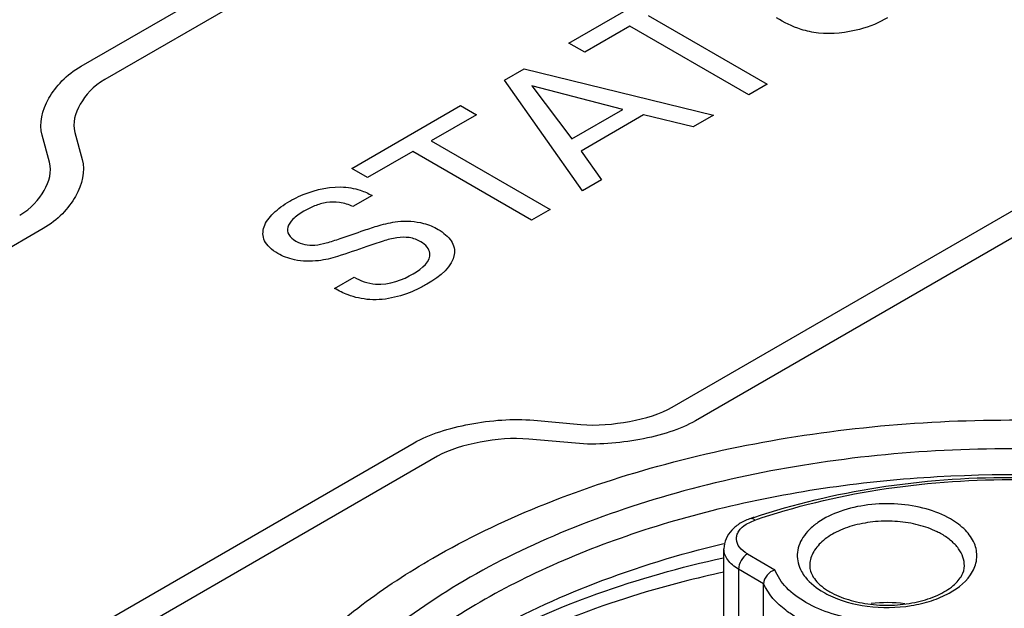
# Model space of a CAD drawing. Header units: inches. Extents: x 0 to 34, y 0 to 22.
# Tile 42 of 71: x 26.789 to 27.1, y 18.552 to 18.738. Entities that reach past the tile are written whole.
import ezdxf

# ---------------------------------------------------------------- set-up
doc = ezdxf.new("R2010")
doc.units = ezdxf.units.IN
doc.header["$LTSCALE"] = 1.87
doc.header["$MEASUREMENT"] = 0
doc.layers.get('0').update_dxf_attribs({"linetype": 'CONTINUOUS'})

msp = doc.modelspace()

# ---------------------------------------------------------------- linework, layer by layer
at = {"color": 40, "linetype": 'CONTINUOUS'}
for p, q in [((26.8083174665, 18.7234902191), (27.4224711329, 19.078094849)), ((27.4298368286, 19.0738419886), (26.8156831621, 18.7192373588)), ((26.9948139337, 18.6158094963), (27.6089676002, 18.9704141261)), ((27.6163332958, 18.9661612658), (27.0021796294, 18.6115566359)), ((26.9621770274, 18.7307421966), (26.9965119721, 18.7505667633)), ((26.987266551, 18.7394469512), (27.0247805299, 18.7177868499)), ((26.9814348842, 18.7360798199), (26.9671837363, 18.7278513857)), ((27.0189488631, 18.7144197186), (26.9814348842, 18.7360798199)), ((26.9671837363, 18.7278513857), (26.9621770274, 18.7307421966)), ((26.9418349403, 18.7189969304), (26.9481360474, 18.7226351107)), ((26.9481360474, 18.7226351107), (27.0078531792, 18.7080132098)), ((26.9664491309, 18.6841070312), (26.9418349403, 18.7189969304)), ((27.0247805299, 18.7177868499), (27.0189488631, 18.7144197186)), ((26.9505529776, 18.7172963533), (26.9631502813, 18.7004986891)), ((26.9792340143, 18.7097852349), (26.9505529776, 18.7172963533)), ((26.8936505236, 18.6911758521), (26.9279854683, 18.7110004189)), ((26.9329921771, 18.7081096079), (26.9187410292, 18.6998811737)), ((26.9279854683, 18.7110004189), (26.9329921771, 18.7081096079)), ((26.9631502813, 18.7004986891), (26.9792340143, 18.7097852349)), ((26.9857708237, 18.7080489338), (26.9660425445, 18.6966580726)), ((27.0014361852, 18.7043081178), (26.9857708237, 18.7080489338)), ((27.0078531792, 18.7080132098), (27.0014361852, 18.7043081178)), ((26.8062599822, 18.7025610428), (26.8085708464, 18.6940388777)), ((26.798285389, 18.6931117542), (26.7959745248, 18.7016339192)), ((26.9187410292, 18.6998811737), (26.9562550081, 18.6782210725)), ((26.9129093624, 18.6965140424), (26.8986572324, 18.6882850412)), ((26.9504233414, 18.6748539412), (26.9129093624, 18.6965140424)), ((26.9660425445, 18.6966580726), (26.9725204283, 18.6876125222)), ((26.8986572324, 18.6882850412), (26.8936505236, 18.6911758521)), ((26.9725204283, 18.6876125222), (26.9664491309, 18.6841070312)), ((26.9001107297, 18.6826621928), (26.8939814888, 18.6791232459)), ((26.9562550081, 18.6782210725), (26.9504233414, 18.6748539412)), ((26.7962239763, 18.672184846), (26.3958532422, 18.4410543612)), ((26.8882706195, 18.6533151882), (26.8943900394, 18.6568484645)), ((26.9511716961, 18.6117029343), (26.9659266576, 18.6103715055)), ((26.9643209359, 18.6044328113), (26.9495659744, 18.6057642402)), ((26.5130139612, 18.3734072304), (26.9133169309, 18.6045768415)), ((26.9206826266, 18.6003239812), (26.5203796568, 18.3691543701))]:
    msp.add_line(p, q, dxfattribs=at)
at = {"color": 7, "linetype": 'CONTINUOUS'}
for p, q in [((27.0181057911, 18.5788994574), (27.0208783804, 18.5802122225)), ((27.0107248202, 18.5727254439), (27.0112843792, 18.5728595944)), ((27.0111465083, 18.5393959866), (27.0111465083, 18.5711292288)), ((27.0185428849, 18.5695215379), (27.0272443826, 18.5644974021)), ((27.0157589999, 18.5646997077), (27.0157589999, 18.5366528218)), ((27.0236689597, 18.560132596), (27.0157589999, 18.5646997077)), ((27.0236689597, 18.5277089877), (27.0236689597, 18.560132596))]:
    msp.add_line(p, q, dxfattribs=at)
for centre, radius, start, end in [((27.0876645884, 18.381578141), 0.2104539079, 108.5803657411, 108.868273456), ((27.0676873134, 18.5545863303), 0.0244139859, 60.0363711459, 63.8974542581), ((27.0565708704, 18.5816813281), 0.028014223, 240.0308497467, 243.3966235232), ((27.0549535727, 18.5756855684), 0.0208598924, 235.7391258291, 240.0691056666), ((27.0626198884, 18.5123104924), 0.0418397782, 82.3446730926, 96.9543085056)]:
    msp.add_arc(centre, radius, start, end, dxfattribs=at)
at = {"color": 40, "linetype": 'CONTINUOUS'}
for points, knots in [([(27.0409408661, 18.7339176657), (27.0390573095, 18.7341195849), (27.0340320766, 18.7352063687), (27.0301083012, 18.7373154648), (27.0277493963, 18.738677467)], [0, 0, 0, 0, 0.3647830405, 1, 1, 1, 1]), ([(27.0627315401, 18.7386797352), (27.06018482, 18.7372092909), (27.0536968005, 18.7344054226), (27.0452529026, 18.7334735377), (27.0409408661, 18.7339176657)], [0, 0, 0, 0, 0.4512322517, 1, 1, 1, 1]), ([(26.7959745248, 18.7016339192), (26.7949211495, 18.7055026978), (26.7969740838, 18.7135343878), (26.803516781, 18.7207183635), (26.8083174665, 18.7234902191)], [0, 0, 0, 0, 0.4997638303, 1, 1, 1, 1]), ([(26.8156831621, 18.7192373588), (26.8120253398, 18.717125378), (26.8072261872, 18.7116036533), (26.8054600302, 18.7055091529), (26.8062599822, 18.7025610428)], [0, 0, 0, 0, 0.5002277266, 1, 1, 1, 1]), ([(26.7888671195, 18.6764428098), (26.7925224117, 18.6785533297), (26.7973157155, 18.6840735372), (26.7990833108, 18.6901642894), (26.798285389, 18.6931117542)], [0, 0, 0, 0, 0.5001233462, 1, 1, 1, 1]), ([(26.8085708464, 18.6940388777), (26.8096187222, 18.6901693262), (26.8075689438, 18.682141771), (26.801029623, 18.6749595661), (26.7962328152, 18.6721899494)], [0, 0, 0, 0, 0.4999831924, 1, 1, 1, 1]), ([(26.8741333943, 18.680859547), (26.8749947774, 18.6813568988), (26.879411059, 18.6836810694), (26.8854576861, 18.6854608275), (26.8902652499, 18.6853448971)], [0, 0, 0, 0, 0.202022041, 1, 1, 1, 1]), ([(26.8902652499, 18.6853448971), (26.8923720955, 18.6852881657), (26.8960870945, 18.6846455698), (26.8989192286, 18.6832595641), (26.9001107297, 18.6826621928)], [0, 0, 0, 0, 0.5720249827, 1, 1, 1, 1]), ([(26.870360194, 18.6643323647), (26.868437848, 18.6654423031), (26.8654821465, 18.6681532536), (26.865514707, 18.6728986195), (26.8687053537, 18.6772124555), (26.8721488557, 18.6797136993), (26.8741333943, 18.680859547)], [0, 0, 0, 0, 0.2538084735, 0.4890407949, 0.7379801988, 1, 1, 1, 1]), ([(26.8939814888, 18.6791232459), (26.8927931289, 18.6797367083), (26.8901382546, 18.680682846), (26.8855868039, 18.6805632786), (26.8817791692, 18.6793979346), (26.8795987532, 18.6783004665), (26.8785547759, 18.6776976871)], [0, 0, 0, 0, 0.2735179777, 0.5058236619, 0.7466713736, 1, 1, 1, 1]), ([(26.8785547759, 18.6776976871), (26.8772259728, 18.6769304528), (26.8750284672, 18.6753875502), (26.873195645, 18.67277893), (26.8734527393, 18.6702162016), (26.8750384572, 18.668840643), (26.8760180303, 18.6682750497)], [0, 0, 0, 0, 0.3054352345, 0.5558191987, 0.774837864, 1, 1, 1, 1]), ([(26.8899725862, 18.6690558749), (26.8925150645, 18.6699264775), (26.8966110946, 18.6713166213), (26.9024715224, 18.6733349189), (26.9061325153, 18.6741614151), (26.908171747, 18.6743969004)], [0, 0, 0, 0, 0.4328472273, 0.6954784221, 1, 1, 1, 1]), ([(26.908171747, 18.6743969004), (26.9108491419, 18.674718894), (26.9158401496, 18.6743781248), (26.9195644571, 18.6727136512), (26.9208927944, 18.6719466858)], [0, 0, 0, 0, 0.592806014, 1, 1, 1, 1]), ([(26.9208927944, 18.6719466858), (26.9226803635, 18.6709145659), (26.9256139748, 18.6684275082), (26.9270425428, 18.6617960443), (26.9217076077, 18.6571159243), (26.9173602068, 18.6546057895)], [0, 0, 0, 0, 0.2263146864, 0.449598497, 1, 1, 1, 1]), ([(26.8760180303, 18.6682750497), (26.8768333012, 18.6678043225), (26.8786687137, 18.6670001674), (26.8822806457, 18.6668705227), (26.8860324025, 18.6677079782), (26.8885591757, 18.6685545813), (26.8899725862, 18.6690558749)], [0, 0, 0, 0, 0.2251910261, 0.4289161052, 0.6760184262, 1, 1, 1, 1]), ([(26.9154225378, 18.6680397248), (26.9144192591, 18.6686190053), (26.9120420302, 18.6695804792), (26.9075516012, 18.6694058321), (26.9031705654, 18.6681885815), (26.9001384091, 18.6671302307), (26.898450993, 18.6665421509)], [0, 0, 0, 0, 0.2268566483, 0.4331108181, 0.6848650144, 1, 1, 1, 1]), ([(26.9130625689, 18.6579060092), (26.9160016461, 18.6596029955), (26.9201721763, 18.6633504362), (26.9170509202, 18.6670995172), (26.9154225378, 18.6680397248)], [0, 0, 0, 0, 0.6434818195, 1, 1, 1, 1]), ([(26.898450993, 18.6665421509), (26.895376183, 18.6654658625), (26.8905517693, 18.6637011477), (26.8852487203, 18.6622915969), (26.8831440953, 18.6620568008)], [0, 0, 0, 0, 0.6265115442, 1, 1, 1, 1]), ([(26.8831440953, 18.6620568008), (26.8806785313, 18.6617836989), (26.8757797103, 18.661893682), (26.8718446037, 18.6634752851), (26.870360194, 18.6643323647)], [0, 0, 0, 0, 0.5446062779, 1, 1, 1, 1]), ([(26.8943900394, 18.6568484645), (26.8963077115, 18.6558312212), (26.9027251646, 18.6532218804), (26.9099694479, 18.6561200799), (26.9130625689, 18.6579060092)], [0, 0, 0, 0, 0.3731653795, 1, 1, 1, 1]), ([(26.8993437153, 18.6497796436), (26.896928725, 18.6499571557), (26.8927546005, 18.6508837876), (26.8895752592, 18.6525619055), (26.8882706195, 18.6533151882)], [0, 0, 0, 0, 0.5688677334, 1, 1, 1, 1]), ([(26.9173602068, 18.6546057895), (26.9163749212, 18.654036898), (26.911494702, 18.6514619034), (26.9046094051, 18.6494062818), (26.8993437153, 18.6497796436)], [0, 0, 0, 0, 0.208012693, 1, 1, 1, 1]), ([(26.9659266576, 18.6103715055), (26.9710334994, 18.6099082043), (26.9815913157, 18.610926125), (26.9911560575, 18.6136974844), (26.9948139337, 18.6158094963)], [0, 0, 0, 0, 0.4998297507, 1, 1, 1, 1]), ([(26.9133169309, 18.6045768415), (26.9181174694, 18.6073486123), (26.9305581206, 18.6111282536), (26.9444708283, 18.6123127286), (26.9511716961, 18.6117029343)], [0, 0, 0, 0, 0.5001989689, 1, 1, 1, 1]), ([(27.0021796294, 18.6115566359), (26.9973788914, 18.60878475), (26.984935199, 18.6050066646), (26.9710223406, 18.6038232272), (26.9643209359, 18.6044328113)], [0, 0, 0, 0, 0.5001919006, 1, 1, 1, 1]), ([(26.9495659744, 18.6057642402), (26.944459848, 18.6062264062), (26.9339040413, 18.6052070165), (26.9243404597, 18.6024359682), (26.9206826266, 18.6003239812)], [0, 0, 0, 0, 0.4997837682, 1, 1, 1, 1])]:
    msp.add_open_spline(points, degree=3, knots=knots, dxfattribs=at)
at = {"color": 7, "linetype": 'CONTINUOUS'}
for points, knots in [([(26.9192507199, 18.568185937), (26.929969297, 18.5743747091), (26.9531547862, 18.585517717), (26.9907480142, 18.5981189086), (27.0314562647, 18.6069160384), (27.0741328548, 18.6116585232), (27.1175819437, 18.6122166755), (27.1605826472, 18.6085724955), (27.2019196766, 18.6008323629), (27.2283477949, 18.5928565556), (27.2409638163, 18.5881775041)], [0, 0, 0, 0, 0.1120242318, 0.2319800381, 0.358118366, 0.4882600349, 0.619988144, 0.7507932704, 0.8782113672, 1, 1, 1, 1]), ([(27.2728041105, 18.5617564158), (27.2623029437, 18.5678196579), (27.2395214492, 18.578678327), (27.2025338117, 18.5907650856), (27.1624722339, 18.5989548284), (27.120559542, 18.6029942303), (27.0780681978, 18.6027635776), (27.0362938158, 18.5982687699), (26.9965069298, 18.5896464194), (26.9599105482, 18.5771541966), (26.9276005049, 18.5611551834), (26.9005355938, 18.5420902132), (26.8795342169, 18.5204417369), (26.8653245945, 18.4967187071), (26.8586173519, 18.4715708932), (26.8599241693, 18.4460091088), (26.8691214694, 18.4212386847), (26.8795993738, 18.4065478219), (26.8857381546, 18.3995719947)], [0, 0, 0, 0, 0.0658154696, 0.1364387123, 0.2107361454, 0.2873006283, 0.3645804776, 0.4409746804, 0.5149406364, 0.5850968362, 0.650340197, 0.7099854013, 0.7639373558, 0.8128899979, 0.8584721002, 0.9031295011, 0.9495644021, 1, 1, 1, 1]), ([(27.268628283, 18.5545236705), (27.2511434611, 18.5646191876), (27.2115536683, 18.5809549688), (27.1470262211, 18.5938684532), (27.0787877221, 18.5957545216), (27.0225045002, 18.5878581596), (26.9805024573, 18.575757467), (26.9520858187, 18.5643077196), (26.9268410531, 18.5505764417), (26.9052952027, 18.5348314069), (26.8879074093, 18.5173692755), (26.8750786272, 18.498498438), (26.8671725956, 18.4785922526), (26.865374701, 18.4648059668), (26.8653747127, 18.4580808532)], [0, 0, 0, 0, 0.1286231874, 0.2701513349, 0.4172398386, 0.5615206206, 0.6301712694, 0.6953098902, 0.7563057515, 0.8127882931, 0.8647310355, 0.9125452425, 0.9571568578, 1, 1, 1, 1]), ([(27.0206067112, 18.5810626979), (27.0333067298, 18.5853319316), (27.0601395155, 18.5916430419), (27.1015952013, 18.594742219), (27.1430508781, 18.5916430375), (27.1698836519, 18.5853319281), (27.1825836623, 18.5810626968)], [0, 0, 0, 0, 0.2444042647, 0.5000001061, 0.7555958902, 1, 1, 1, 1]), ([(27.0208783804, 18.5802122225), (27.0335017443, 18.5845264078), (27.0602416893, 18.5909011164), (27.1015951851, 18.5940308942), (27.1429486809, 18.5909011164), (27.1696886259, 18.5845264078), (27.1823119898, 18.5802122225)], [0, 0, 0, 0, 0.2440600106, 0.5, 0.7559399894, 1, 1, 1, 1]), ([(27.0826647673, 18.5805590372), (27.0802744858, 18.5819391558), (27.0747997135, 18.5840877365), (27.0659265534, 18.5855329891), (27.0567059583, 18.585289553), (27.0480970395, 18.5833792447), (27.0418699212, 18.5804214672), (27.0380759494, 18.5773241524), (27.0360137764, 18.5748486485), (27.034682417, 18.5721811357), (27.0341465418, 18.5693919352), (27.0344440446, 18.5665879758), (27.035157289, 18.5648394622), (27.035618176, 18.5640063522)], [0, 0, 0, 0, 0.1342877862, 0.2826410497, 0.4349787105, 0.5802452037, 0.7090813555, 0.765826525, 0.8173968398, 0.8646821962, 0.9093527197, 0.9536774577, 1, 1, 1, 1]), ([(27.0196051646, 18.5807232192), (27.0184563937, 18.580330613), (27.0162899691, 18.579357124), (27.0135301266, 18.5772144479), (27.0116183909, 18.5744174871), (27.0111465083, 18.5722133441), (27.0111465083, 18.5711292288)], [0, 0, 0, 0, 0.2676142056, 0.5191436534, 0.7610190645, 1, 1, 1, 1]), ([(27.0196051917, 18.5807231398), (27.0196954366, 18.5807539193), (27.0201803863, 18.5808044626), (27.0206086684, 18.5804753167), (27.0208783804, 18.5802122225)], [0, 0, 0, 0, 0.201956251, 1, 1, 1, 1]), ([(27.0185428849, 18.5695215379), (27.0175953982, 18.5700686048), (27.0159654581, 18.5713111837), (27.0149530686, 18.5736872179), (27.0151786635, 18.5754939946), (27.0160212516, 18.5772811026), (27.017213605, 18.5783260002), (27.0181057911, 18.5788994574)], [0, 0, 0, 0, 0.2776880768, 0.5049544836, 0.6146972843, 0.7308124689, 1, 1, 1, 1]), ([(27.0784289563, 18.5765102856), (27.0765648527, 18.5774250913), (27.072452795, 18.5788731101), (27.0658778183, 18.5799248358), (27.0590516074, 18.5799002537), (27.0524976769, 18.5787981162), (27.0467050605, 18.5767006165), (27.0420953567, 18.5737399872), (27.038995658, 18.5700572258), (27.0382114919, 18.5671295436), (27.0382113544, 18.5657714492)], [0, 0, 0, 0, 0.1326696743, 0.2762689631, 0.4236221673, 0.5668733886, 0.6988839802, 0.8146550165, 0.9132289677, 1, 1, 1, 1]), ([(27.0896004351, 18.5639654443), (27.0903493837, 18.5653065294), (27.0913379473, 18.5683198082), (27.0904343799, 18.5731377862), (27.0873442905, 18.5774059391), (27.0843635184, 18.5795781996), (27.0826647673, 18.5805590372)], [0, 0, 0, 0, 0.2298405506, 0.4552566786, 0.7064859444, 1, 1, 1, 1]), ([(27.0870302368, 18.5657714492), (27.087030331, 18.5667012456), (27.0866865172, 18.5686392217), (27.0852175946, 18.5713393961), (27.082895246, 18.5737803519), (27.0809520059, 18.5751187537), (27.0798808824, 18.575737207)], [0, 0, 0, 0, 0.2177896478, 0.4509252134, 0.7102888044, 1, 1, 1, 1]), ([(26.8841818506, 18.5001614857), (26.8904673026, 18.5087038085), (26.9062299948, 18.5250073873), (26.9356769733, 18.5450889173), (26.9710961, 18.5615274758), (26.9970738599, 18.5694408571), (27.0107248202, 18.5727254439)], [0, 0, 0, 0, 0.2142219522, 0.4532448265, 0.7163948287, 1, 1, 1, 1]), ([(26.8661945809, 18.5236936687), (26.8694777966, 18.5279322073), (26.8847791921, 18.545383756), (26.9038320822, 18.5592834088), (26.9192507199, 18.568185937)], [0, 0, 0, 0, 0.2314383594, 1, 1, 1, 1]), ([(26.8841818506, 18.5001614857), (26.8907021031, 18.5083290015), (26.9068018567, 18.523823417), (26.9363766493, 18.5427988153), (26.971703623, 18.5581332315), (26.997491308, 18.5653586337), (27.0110189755, 18.5683073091)], [0, 0, 0, 0, 0.2140614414, 0.4531683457, 0.7164132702, 1, 1, 1, 1]), ([(27.0157589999, 18.5646997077), (27.0150679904, 18.5650986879), (27.0138143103, 18.5659622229), (27.012315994, 18.5675369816), (27.0113681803, 18.5692790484), (27.0111465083, 18.5705293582), (27.0111465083, 18.5711292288)], [0, 0, 0, 0, 0.289695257, 0.5490778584, 0.7822096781, 1, 1, 1, 1]), ([(27.0185428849, 18.5695215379), (27.0177165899, 18.5690444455), (27.0164109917, 18.5675378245), (27.0157589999, 18.5656538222), (27.0157589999, 18.5646997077)], [0, 0, 0, 0, 0.5000063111, 1, 1, 1, 1]), ([(27.0382113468, 18.5657714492), (27.0382113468, 18.5651944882), (27.0384137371, 18.5639337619), (27.0393514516, 18.5620512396), (27.0409677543, 18.5601349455), (27.0423948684, 18.5590011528), (27.0432102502, 18.5584452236)], [0, 0, 0, 0, 0.1882340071, 0.4090674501, 0.6780340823, 1, 1, 1, 1]), ([(27.0445454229, 18.557607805), (27.0463834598, 18.5565465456), (27.0506052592, 18.554815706), (27.0575274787, 18.5534245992), (27.0649228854, 18.5531954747), (27.0721081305, 18.5541588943), (27.0784078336, 18.5561959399), (27.0826934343, 18.5587008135), (27.0850773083, 18.5610249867), (27.0865109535, 18.5630353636), (27.0870302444, 18.5647368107), (27.0870302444, 18.5657714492)], [0, 0, 0, 0, 0.1320157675, 0.2810324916, 0.4371876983, 0.5901246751, 0.7296956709, 0.8467971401, 0.8948218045, 0.9356447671, 1, 1, 1, 1]), ([(27.0111152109, 18.5637658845), (27.0067728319, 18.5628297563), (26.99001365, 18.5588842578), (26.9735521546, 18.5536258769), (26.961683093, 18.5489005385)], [0, 0, 0, 0, 0.2580051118, 1, 1, 1, 1]), ([(27.0272443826, 18.5644974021), (27.0262779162, 18.5641919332), (27.0245848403, 18.5630155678), (27.0236689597, 18.5610831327), (27.0236689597, 18.560132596)], [0, 0, 0, 0, 0.5160516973, 1, 1, 1, 1]), ([(27.0370329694, 18.5541842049), (27.0347826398, 18.5554810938), (27.0308468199, 18.5583519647), (27.0280307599, 18.5624311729), (27.0272443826, 18.5644974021)], [0, 0, 0, 0, 0.5401900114, 1, 1, 1, 1]), ([(27.035618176, 18.5640063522), (27.0359708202, 18.5633689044), (27.0377832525, 18.5606916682), (27.0404203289, 18.5586578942), (27.0425768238, 18.557412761)], [0, 0, 0, 0, 0.2263350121, 1, 1, 1, 1]), ([(27.0440257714, 18.5566330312), (27.0478626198, 18.55470874), (27.0566538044, 18.5523633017), (27.0678979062, 18.5525084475), (27.0765640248, 18.5545526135), (27.083527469, 18.5574664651), (27.0879762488, 18.561057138), (27.0896004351, 18.5639654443)], [0, 0, 0, 0, 0.2605149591, 0.5406583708, 0.6746764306, 0.797826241, 1, 1, 1, 1]), ([(27.0342384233, 18.5493685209), (27.0330044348, 18.5500803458), (27.0287707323, 18.5528399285), (27.025121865, 18.5567867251), (27.0236689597, 18.560132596)], [0, 0, 0, 0, 0.2808551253, 1, 1, 1, 1]), ([(27.0548469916, 18.5485600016), (27.0515978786, 18.5489722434), (27.0454422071, 18.5502632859), (27.0396160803, 18.5526955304), (27.0370329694, 18.5541842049)], [0, 0, 0, 0, 0.5234780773, 1, 1, 1, 1])]:
    msp.add_open_spline(points, degree=3, knots=knots, dxfattribs=at)

doc.saveas('drawing.dxf')
